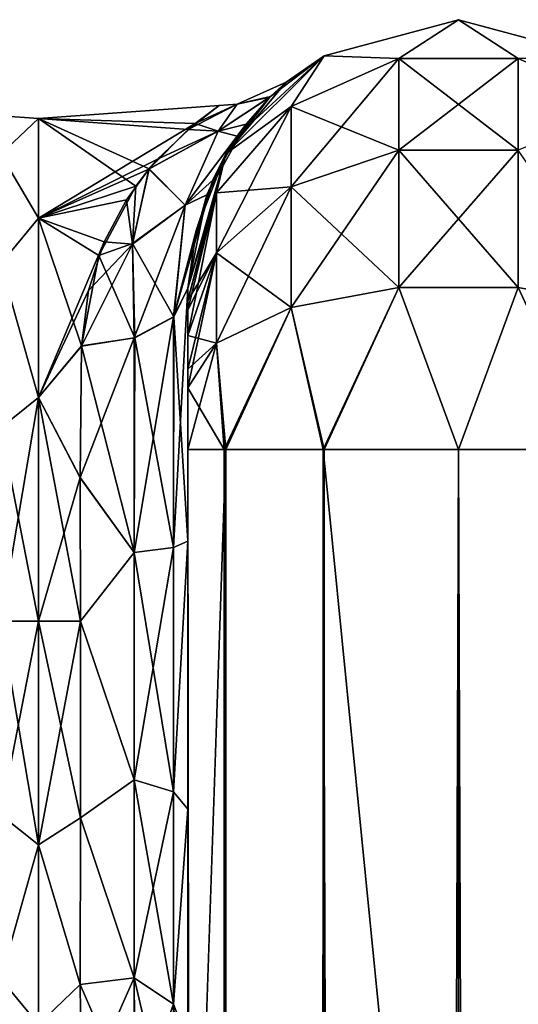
# Model space of a CAD drawing. Extents: x -23 to 470, y -1800 to 0.
# Tile 187 of 256: x 95 to 118, y -46 to 0. Entities that reach past the tile are written whole.
import ezdxf

# ---------------------------------------------------------------- set-up
doc = ezdxf.new("R2010")
doc.units = 0
doc.header["$LTSCALE"] = 17.087905
for name, color, linetype in [('101', 7, 'CONTINUOUS'), ('102', 7, 'CONTINUOUS'), ('105', 7, 'CONTINUOUS'), ('106', 7, 'CONTINUOUS'), ('116', 7, 'CONTINUOUS'), ('117', 7, 'CONTINUOUS'), ('118', 7, 'CONTINUOUS'), ('129', 7, 'CONTINUOUS'), ('70', 7, 'CONTINUOUS'), ('75', 7, 'CONTINUOUS'), ('76', 7, 'CONTINUOUS'), ('85', 7, 'CONTINUOUS'), ('86', 7, 'CONTINUOUS'), ('89', 7, 'CONTINUOUS'), ('90', 7, 'CONTINUOUS')]:
    doc.layers.add(name, color=color, linetype=linetype)

msp = doc.modelspace()

# ---------------------------------------------------------------- linework, layer by layer
at = {"layer": '101', "linetype": 'CONTINUOUS'}
for points in [[(115.05, -20, 115.1), (121.35, -1780, 113.412), (121.35, -20, 113.412), (115.05, -20, 115.1)], [(121.35, -1780, 113.412), (115.05, -20, 115.1), (115.05, -83.45, 115.1), (121.35, -1780, 113.412)]]:
    msp.add_3dface(points, dxfattribs=at)
at = {"layer": '102', "linetype": 'CONTINUOUS'}
for points in [[(102.45, -20, 102.5), (102.45, -71.85, 102.5), (104.138, -1780, 108.8), (102.45, -20, 102.5)], [(102.45, -20, 102.5), (104.138, -1780, 108.8), (104.138, -20, 108.8), (102.45, -20, 102.5)], [(104.138, -1780, 108.8), (108.747, -1780, 113.41), (104.138, -20, 108.8), (104.138, -1780, 108.8)], [(108.747, -1780, 113.41), (108.747, -20, 113.41), (104.138, -20, 108.8), (108.747, -1780, 113.41)], [(108.747, -1780, 113.41), (115.05, -1780, 115.1), (108.747, -20, 113.41), (108.747, -1780, 113.41)], [(108.747, -20, 113.41), (115.05, -1780, 115.1), (115.05, -1716.55, 115.1), (108.747, -20, 113.41)], [(115.05, -20, 115.1), (108.747, -20, 113.41), (115.05, -83.45, 115.1), (115.05, -20, 115.1)], [(108.747, -20, 113.41), (115.05, -1716.55, 115.1), (115.05, -83.45, 115.1), (108.747, -20, 113.41)]]:
    msp.add_3dface(points, dxfattribs=at)
at = {"layer": '105', "linetype": 'CONTINUOUS'}
for points in [[(121.3, -1780, -113.325), (115.05, -1780, -115), (121.3, -20, -113.325), (121.3, -1780, -113.325)], [(121.3, -20, -113.325), (115.05, -1780, -115), (115.05, -1716.55, -115), (121.3, -20, -113.325)], [(115.05, -20, -115), (121.3, -20, -113.325), (115.05, -83.45, -115), (115.05, -20, -115)], [(115.05, -83.45, -115), (121.3, -20, -113.325), (115.05, -1716.55, -115), (115.05, -83.45, -115)]]:
    msp.add_3dface(points, dxfattribs=at)
at = {"layer": '106', "linetype": 'CONTINUOUS'}
for points in [[(102.45, -71.85, -102.5), (102.45, -20, -102.5), (104.225, -20, -108.75), (102.45, -71.85, -102.5)], [(102.45, -1728.15, -102.5), (102.45, -71.85, -102.5), (104.225, -20, -108.75), (102.45, -1728.15, -102.5)], [(102.45, -1780, -102.5), (102.45, -1728.15, -102.5), (104.225, -20, -108.75), (102.45, -1780, -102.5)], [(104.225, -1780, -108.75), (102.45, -1780, -102.5), (104.225, -20, -108.75), (104.225, -1780, -108.75)], [(108.797, -1780, -113.323), (104.225, -1780, -108.75), (108.797, -20, -113.323), (108.797, -1780, -113.323)], [(104.225, -1780, -108.75), (104.225, -20, -108.75), (108.797, -20, -113.323), (104.225, -1780, -108.75)], [(108.797, -1780, -113.323), (108.797, -20, -113.323), (115.05, -20, -115), (108.797, -1780, -113.323)], [(108.797, -1780, -113.323), (115.05, -20, -115), (115.05, -83.45, -115), (108.797, -1780, -113.323)]]:
    msp.add_3dface(points, dxfattribs=at)
at = {"layer": '116', "linetype": 'CONTINUOUS'}
for points in [[(108.8, -1.675, -95), (115.05, 0, -95), (112.268, -1.806, -102.519), (108.8, -1.675, -95)], [(112.268, -1.806, -102.519), (115.05, 0, -95), (117.832, -1.806, -102.519), (112.268, -1.806, -102.519)], [(115.05, 0, -95), (121.3, -1.675, -95), (117.832, -1.806, -102.519), (115.05, 0, -95)], [(104.225, -6.25, -95), (108.8, -1.675, -95), (107.256, -4.037, -101.598), (104.225, -6.25, -95)], [(107.256, -4.037, -101.598), (108.8, -1.675, -95), (112.268, -1.806, -102.519), (107.256, -4.037, -101.598)], [(107.256, -4.037, -101.598), (112.268, -1.806, -102.519), (107.256, -7.781, -107.209), (107.256, -4.037, -101.598)], [(112.268, -1.806, -102.519), (112.268, -6.074, -108.915), (107.256, -7.781, -107.209), (112.268, -1.806, -102.519)], [(112.268, -1.806, -102.519), (117.832, -1.806, -102.519), (112.268, -6.074, -108.915), (112.268, -1.806, -102.519)], [(117.832, -1.806, -102.519), (117.832, -6.074, -108.915), (112.268, -6.074, -108.915), (117.832, -1.806, -102.519)], [(117.832, -1.806, -102.519), (121.3, -1.675, -95), (122.844, -4.037, -101.598), (117.832, -1.806, -102.519)], [(117.832, -1.806, -102.519), (122.844, -4.037, -101.598), (117.832, -6.074, -108.915), (117.832, -1.806, -102.519)], [(103.788, -8.056, -99.936), (104.225, -6.25, -95), (107.256, -4.037, -101.598), (103.788, -8.056, -99.936)], [(103.788, -8.056, -99.936), (107.256, -4.037, -101.598), (103.788, -10.858, -104.135), (103.788, -8.056, -99.936)], [(107.256, -4.037, -101.598), (107.256, -7.781, -107.209), (103.788, -10.858, -104.135), (107.256, -4.037, -101.598)], [(102.45, -13.067, -97.86), (102.45, -12.5, -95), (104.225, -6.25, -95), (102.45, -13.067, -97.86)], [(102.45, -13.067, -97.86), (104.225, -6.25, -95), (103.788, -8.056, -99.936), (102.45, -13.067, -97.86)], [(112.268, -12.466, -113.188), (107.256, -13.39, -110.958), (112.268, -6.074, -108.915), (112.268, -12.466, -113.188)], [(112.268, -6.074, -108.915), (107.256, -13.39, -110.958), (107.256, -7.781, -107.209), (112.268, -6.074, -108.915)], [(117.832, -12.466, -113.188), (112.268, -12.466, -113.188), (117.832, -6.074, -108.915), (117.832, -12.466, -113.188)], [(117.832, -6.074, -108.915), (112.268, -12.466, -113.188), (112.268, -6.074, -108.915), (117.832, -6.074, -108.915)], [(107.256, -13.39, -110.958), (103.788, -15.054, -106.94), (107.256, -7.781, -107.209), (107.256, -13.39, -110.958)], [(107.256, -7.781, -107.209), (103.788, -15.054, -106.94), (103.788, -10.858, -104.135), (107.256, -7.781, -107.209)], [(102.45, -14.695, -100.301), (102.45, -13.5, -98.734), (103.788, -8.056, -99.936), (102.45, -14.695, -100.301)], [(102.45, -14.695, -100.301), (103.788, -8.056, -99.936), (103.788, -10.858, -104.135), (102.45, -14.695, -100.301)], [(102.45, -13.5, -98.734), (102.45, -13.067, -97.86), (103.788, -8.056, -99.936), (102.45, -13.5, -98.734)], [(102.45, -17.135, -101.931), (102.45, -16.266, -101.5), (103.788, -10.858, -104.135), (102.45, -17.135, -101.931)], [(103.788, -15.054, -106.94), (102.45, -17.135, -101.931), (103.788, -10.858, -104.135), (103.788, -15.054, -106.94)], [(102.45, -16.266, -101.5), (102.45, -14.695, -100.301), (103.788, -10.858, -104.135), (102.45, -16.266, -101.5)], [(112.268, -12.466, -113.188), (108.797, -20, -113.323), (107.256, -13.39, -110.958), (112.268, -12.466, -113.188)], [(115.05, -20, -115), (108.797, -20, -113.323), (112.268, -12.466, -113.188), (115.05, -20, -115)], [(117.832, -12.466, -113.188), (115.05, -20, -115), (112.268, -12.466, -113.188), (117.832, -12.466, -113.188)], [(121.3, -20, -113.325), (115.05, -20, -115), (117.832, -12.466, -113.188), (121.3, -20, -113.325)], [(107.256, -13.39, -110.958), (104.225, -20, -108.75), (103.788, -15.054, -106.94), (107.256, -13.39, -110.958)], [(108.797, -20, -113.323), (104.225, -20, -108.75), (107.256, -13.39, -110.958), (108.797, -20, -113.323)], [(102.45, -20, -102.5), (102.45, -17.135, -101.931), (103.788, -15.054, -106.94), (102.45, -20, -102.5)], [(104.225, -20, -108.75), (102.45, -20, -102.5), (103.788, -15.054, -106.94), (104.225, -20, -108.75)]]:
    msp.add_3dface(points, dxfattribs=at)
at = {"layer": '117', "linetype": 'CONTINUOUS'}
for points in [[(108.8, -1.675, 95), (115.05, 0, 95), (108.8, -1.675, -95), (108.8, -1.675, 95)], [(115.05, 0, 95), (115.05, 0, -95), (108.8, -1.675, -95), (115.05, 0, 95)], [(115.05, 0, 95), (121.3, -1.675, 95), (115.05, 0, -95), (115.05, 0, 95)], [(121.3, -1.675, 95), (121.3, -1.675, -95), (115.05, 0, -95), (121.3, -1.675, 95)], [(104.225, -6.25, 95), (108.8, -1.675, 95), (104.752, -5.415, 13.962), (104.225, -6.25, 95)], [(108.8, -1.675, -95), (104.225, -6.25, -95), (107.028, -2.913, -2.043), (108.8, -1.675, -95)], [(104.752, -5.415, 13.962), (108.8, -1.675, 95), (106.293, -3.58, 7.603), (104.752, -5.415, 13.962)], [(106.293, -3.58, 7.603), (108.8, -1.675, 95), (107.028, -2.913, -2.043), (106.293, -3.58, 7.603)], [(108.8, -1.675, 95), (108.8, -1.675, -95), (107.028, -2.913, -2.043), (108.8, -1.675, 95)], [(107.028, -2.913, -2.043), (104.225, -6.25, -95), (106.27, -3.602, -7.693), (107.028, -2.913, -2.043)], [(106.27, -3.602, -7.693), (104.225, -6.25, -95), (105.158, -4.858, -12.44), (106.27, -3.602, -7.693)], [(105.158, -4.858, -12.44), (104.225, -6.25, -95), (103.33, -8.154, -19.369), (105.158, -4.858, -12.44)], [(103.608, -7.467, 18.239), (104.225, -6.25, 95), (104.752, -5.415, 13.962), (103.608, -7.467, 18.239)], [(104.225, -6.25, -95), (102.45, -12.5, -95), (103.33, -8.154, -19.369), (104.225, -6.25, -95)], [(102.45, -12.5, 24.51), (102.45, -12.5, 95), (104.225, -6.25, 95), (102.45, -12.5, 24.51)], [(102.45, -12.5, 24.51), (104.225, -6.25, 95), (102.854, -9.761, 21.613), (102.45, -12.5, 24.51)], [(102.854, -9.761, 21.613), (104.225, -6.25, 95), (103.608, -7.467, 18.239), (102.854, -9.761, 21.613)], [(102.45, -12.5, -95), (102.45, -12.5, -24.51), (103.33, -8.154, -19.369), (102.45, -12.5, -95)]]:
    msp.add_3dface(points, dxfattribs=at)
at = {"layer": '118', "linetype": 'CONTINUOUS'}
for points in [[(115.05, 0, 95), (108.8, -1.675, 95), (112.268, -1.806, 102.519), (115.05, 0, 95)], [(117.832, -1.806, 102.519), (115.05, 0, 95), (112.268, -1.806, 102.519), (117.832, -1.806, 102.519)], [(121.3, -1.675, 95), (115.05, 0, 95), (117.832, -1.806, 102.519), (121.3, -1.675, 95)], [(108.8, -1.675, 95), (104.225, -6.25, 95), (107.256, -4.037, 101.598), (108.8, -1.675, 95)], [(112.268, -1.806, 102.519), (108.8, -1.675, 95), (107.256, -4.037, 101.598), (112.268, -1.806, 102.519)], [(112.268, -1.806, 102.519), (107.256, -4.037, 101.598), (112.268, -6.074, 108.915), (112.268, -1.806, 102.519)], [(117.832, -1.806, 102.519), (112.268, -1.806, 102.519), (117.832, -6.074, 108.915), (117.832, -1.806, 102.519)], [(117.832, -6.074, 108.915), (112.268, -1.806, 102.519), (112.268, -6.074, 108.915), (117.832, -6.074, 108.915)], [(107.256, -4.037, 101.598), (104.225, -6.25, 95), (103.788, -8.056, 99.936), (107.256, -4.037, 101.598)], [(107.256, -4.037, 101.598), (103.788, -8.056, 99.936), (107.256, -7.781, 107.209), (107.256, -4.037, 101.598)], [(112.268, -6.074, 108.915), (107.256, -4.037, 101.598), (107.256, -7.781, 107.209), (112.268, -6.074, 108.915)], [(104.225, -6.25, 95), (102.45, -12.5, 95), (103.788, -8.056, 99.936), (104.225, -6.25, 95)], [(112.268, -12.466, 113.188), (112.268, -6.074, 108.915), (107.256, -7.781, 107.209), (112.268, -12.466, 113.188)], [(112.268, -12.466, 113.188), (117.832, -12.466, 113.188), (112.268, -6.074, 108.915), (112.268, -12.466, 113.188)], [(117.832, -12.466, 113.188), (117.832, -6.074, 108.915), (112.268, -6.074, 108.915), (117.832, -12.466, 113.188)], [(117.832, -12.466, 113.188), (122.844, -13.39, 110.958), (117.832, -6.074, 108.915), (117.832, -12.466, 113.188)], [(107.256, -13.39, 110.958), (107.256, -7.781, 107.209), (103.788, -10.858, 104.135), (107.256, -13.39, 110.958)], [(107.256, -7.781, 107.209), (103.788, -8.056, 99.936), (103.788, -10.858, 104.135), (107.256, -7.781, 107.209)], [(107.256, -13.39, 110.958), (112.268, -12.466, 113.188), (107.256, -7.781, 107.209), (107.256, -13.39, 110.958)], [(102.45, -12.5, 95), (102.45, -13.067, 97.86), (103.788, -8.056, 99.936), (102.45, -12.5, 95)], [(103.788, -8.056, 99.936), (102.45, -13.067, 97.86), (103.788, -10.858, 104.135), (103.788, -8.056, 99.936)], [(102.45, -13.067, 97.86), (102.45, -13.5, 98.734), (103.788, -10.858, 104.135), (102.45, -13.067, 97.86)], [(102.45, -13.5, 98.734), (102.45, -14.695, 100.301), (103.788, -10.858, 104.135), (102.45, -13.5, 98.734)], [(102.45, -14.695, 100.301), (103.788, -15.054, 106.94), (103.788, -10.858, 104.135), (102.45, -14.695, 100.301)], [(103.788, -15.054, 106.94), (107.256, -13.39, 110.958), (103.788, -10.858, 104.135), (103.788, -15.054, 106.94)], [(107.256, -13.39, 110.958), (108.747, -20, 113.41), (112.268, -12.466, 113.188), (107.256, -13.39, 110.958)], [(108.747, -20, 113.41), (115.05, -20, 115.1), (112.268, -12.466, 113.188), (108.747, -20, 113.41)], [(112.268, -12.466, 113.188), (115.05, -20, 115.1), (117.832, -12.466, 113.188), (112.268, -12.466, 113.188)], [(117.832, -12.466, 113.188), (115.05, -20, 115.1), (121.35, -20, 113.412), (117.832, -12.466, 113.188)], [(122.844, -13.39, 110.958), (117.832, -12.466, 113.188), (121.35, -20, 113.412), (122.844, -13.39, 110.958)], [(103.788, -15.054, 106.94), (104.138, -20, 108.8), (107.256, -13.39, 110.958), (103.788, -15.054, 106.94)], [(104.138, -20, 108.8), (108.747, -20, 113.41), (107.256, -13.39, 110.958), (104.138, -20, 108.8)], [(102.45, -14.695, 100.301), (102.45, -16.266, 101.5), (103.788, -15.054, 106.94), (102.45, -14.695, 100.301)], [(102.45, -16.266, 101.5), (102.45, -17.135, 101.931), (103.788, -15.054, 106.94), (102.45, -16.266, 101.5)], [(102.45, -17.135, 101.931), (104.138, -20, 108.8), (103.788, -15.054, 106.94), (102.45, -17.135, 101.931)], [(102.45, -17.135, 101.931), (102.45, -20, 102.5), (104.138, -20, 108.8), (102.45, -17.135, 101.931)]]:
    msp.add_3dface(points, dxfattribs=at)
at = {"layer": '129', "linetype": 'CONTINUOUS'}
for points in [[(106.293, -3.58, 7.603), (107.028, -2.913, -2.043), (104.741, -3.931, 0.004), (106.293, -3.58, 7.603)], [(107.028, -2.913, -2.043), (106.27, -3.602, -7.693), (104.741, -3.931, 0.004), (107.028, -2.913, -2.043)], [(104.752, -5.415, 13.962), (106.293, -3.58, 7.603), (103.867, -5.185, 8.375), (104.752, -5.415, 13.962)], [(103.867, -5.185, 8.375), (106.293, -3.58, 7.603), (104.741, -3.931, 0.004), (103.867, -5.185, 8.375)], [(106.27, -3.602, -7.693), (105.158, -4.858, -12.44), (103.868, -5.184, -8.371), (106.27, -3.602, -7.693)], [(104.741, -3.931, 0.004), (106.27, -3.602, -7.693), (103.868, -5.184, -8.371), (104.741, -3.931, 0.004)], [(102.463, -5.113, -7.225), (103.915, -4.001, 0.16), (104.741, -3.931, 0.004), (102.463, -5.113, -7.225)], [(102.463, -5.113, -7.225), (104.741, -3.931, 0.004), (103.868, -5.184, -8.371), (102.463, -5.113, -7.225)], [(103.915, -4.001, 0.16), (102.79, -4.839, 6.292), (104.741, -3.931, 0.004), (103.915, -4.001, 0.16)], [(102.79, -4.839, 6.292), (103.867, -5.185, 8.375), (104.741, -3.931, 0.004), (102.79, -4.839, 6.292)], [(102.79, -4.839, 6.292), (101.035, -6.499, 10.664), (103.867, -5.185, 8.375), (102.79, -4.839, 6.292)], [(105.158, -4.858, -12.44), (103.33, -8.154, -19.369), (102.32, -8.627, -16.127), (105.158, -4.858, -12.44)], [(103.868, -5.184, -8.371), (105.158, -4.858, -12.44), (102.32, -8.627, -16.127), (103.868, -5.184, -8.371)], [(101.035, -6.499, 10.664), (100.634, -6.963, 11.552), (103.867, -5.185, 8.375), (101.035, -6.499, 10.664)], [(100.634, -6.963, 11.552), (102.32, -8.629, 16.129), (103.867, -5.185, 8.375), (100.634, -6.963, 11.552)], [(100.649, -6.943, -11.516), (102.463, -5.113, -7.225), (103.868, -5.184, -8.371), (100.649, -6.943, -11.516)], [(100.649, -6.943, -11.516), (103.868, -5.184, -8.371), (102.32, -8.627, -16.127), (100.649, -6.943, -11.516)], [(102.32, -8.629, 16.129), (104.752, -5.415, 13.962), (103.867, -5.185, 8.375), (102.32, -8.629, 16.129)], [(103.608, -7.467, 18.239), (104.752, -5.415, 13.962), (102.32, -8.629, 16.129), (103.608, -7.467, 18.239)], [(100.634, -6.963, 11.552), (99.592, -8.383, 13.827), (99.871, -10.442, 16.644), (100.634, -6.963, 11.552)], [(102.32, -8.629, 16.129), (100.634, -6.963, 11.552), (99.871, -10.442, 16.644), (102.32, -8.629, 16.129)], [(100.026, -7.748, -12.878), (100.649, -6.943, -11.516), (99.874, -10.413, -16.607), (100.026, -7.748, -12.878)], [(100.649, -6.943, -11.516), (102.32, -8.627, -16.127), (99.874, -10.413, -16.607), (100.649, -6.943, -11.516)], [(98.301, -10.969, -16.91), (100.026, -7.748, -12.878), (99.874, -10.413, -16.607), (98.301, -10.969, -16.91)], [(102.854, -9.761, 21.613), (103.608, -7.467, 18.239), (101.781, -13.836, 22.398), (102.854, -9.761, 21.613)], [(101.781, -13.836, 22.398), (103.608, -7.467, 18.239), (102.32, -8.629, 16.129), (101.781, -13.836, 22.398)], [(103.33, -8.154, -19.369), (102.45, -12.5, -24.51), (101.793, -13.825, -22.415), (103.33, -8.154, -19.369)], [(103.33, -8.154, -19.369), (101.793, -13.825, -22.415), (102.32, -8.627, -16.127), (103.33, -8.154, -19.369)], [(99.592, -8.383, 13.827), (98.554, -10.338, 16.25), (99.871, -10.442, 16.644), (99.592, -8.383, 13.827)], [(99.947, -14.815, 20.849), (102.32, -8.629, 16.129), (99.871, -10.442, 16.644), (99.947, -14.815, 20.849)], [(102.32, -8.627, -16.127), (101.793, -13.825, -22.415), (99.874, -10.413, -16.607), (102.32, -8.627, -16.127)], [(99.947, -14.815, 20.849), (101.781, -13.836, 22.398), (102.32, -8.629, 16.129), (99.947, -14.815, 20.849)], [(102.45, -12.5, 24.51), (102.854, -9.761, 21.613), (101.781, -13.836, 22.398), (102.45, -12.5, 24.51)], [(97.826, -12.607, 18.414), (97.5, -15.19, 20.295), (99.871, -10.442, 16.644), (97.826, -12.607, 18.414)], [(97.5, -15.19, 20.295), (99.947, -14.815, 20.849), (99.871, -10.442, 16.644), (97.5, -15.19, 20.295)], [(98.554, -10.338, 16.25), (97.826, -12.607, 18.414), (99.871, -10.442, 16.644), (98.554, -10.338, 16.25)], [(99.985, -14.803, -20.868), (98.301, -10.969, -16.91), (99.874, -10.413, -16.607), (99.985, -14.803, -20.868)], [(101.793, -13.825, -22.415), (99.985, -14.803, -20.868), (99.874, -10.413, -16.607), (101.793, -13.825, -22.415)], [(97.5, -15.178, -20.288), (98.301, -10.969, -16.91), (99.985, -14.803, -20.868), (97.5, -15.178, -20.288)]]:
    msp.add_3dface(points, dxfattribs=at)
at = {"layer": '70', "linetype": 'CONTINUOUS'}
for points in [[(102.45, -51.871, -45.579), (102.45, -51.872, -36.417), (102.45, -12.5, -95), (102.45, -51.871, -45.579)], [(102.45, -12.5, -95), (102.45, -51.872, -36.417), (102.45, -24.269, -28.753), (102.45, -12.5, -95)], [(102.45, -55.839, -53.801), (102.45, -51.871, -45.579), (102.45, -12.5, -95), (102.45, -55.839, -53.801)], [(102.45, -63.019, -59.492), (102.45, -55.839, -53.801), (102.45, -12.5, -95), (102.45, -63.019, -59.492)], [(102.45, -63.023, -63.507), (102.45, -63.019, -59.492), (102.45, -12.5, -95), (102.45, -63.023, -63.507)], [(102.45, -55.842, -69.196), (102.45, -63.023, -63.507), (102.45, -12.5, -95), (102.45, -55.842, -69.196)], [(102.45, -51.872, -77.417), (102.45, -55.842, -69.196), (102.45, -12.5, -95), (102.45, -51.872, -77.417)], [(102.45, -51.871, -86.579), (102.45, -51.872, -77.417), (102.45, -12.5, -95), (102.45, -51.871, -86.579)], [(102.45, -55.839, -94.801), (102.45, -51.871, -86.579), (102.45, -12.5, -95), (102.45, -55.839, -94.801)], [(102.45, -13.067, -97.86), (102.45, -55.839, -94.801), (102.45, -12.5, -95), (102.45, -13.067, -97.86)], [(102.45, -12.5, -24.51), (102.45, -12.5, -95), (102.45, -24.269, -28.753), (102.45, -12.5, -24.51)], [(102.45, -12.5, 95), (102.45, -12.5, 24.51), (102.45, -55.842, 94.804), (102.45, -12.5, 95)], [(102.45, -55.842, 94.804), (102.45, -12.5, 24.51), (102.45, -51.872, 86.583), (102.45, -55.842, 94.804)], [(102.45, -51.872, 86.583), (102.45, -12.5, 24.51), (102.45, -51.871, 77.421), (102.45, -51.872, 86.583)], [(102.45, -51.871, 77.421), (102.45, -12.5, 24.51), (102.45, -55.839, 69.199), (102.45, -51.871, 77.421)], [(102.45, -55.839, 69.199), (102.45, -12.5, 24.51), (102.45, -63.019, 63.508), (102.45, -55.839, 69.199)], [(102.45, -63.019, 63.508), (102.45, -12.5, 24.51), (102.45, -63.023, 59.493), (102.45, -63.019, 63.508)], [(102.45, -63.023, 59.493), (102.45, -12.5, 24.51), (102.45, -55.842, 53.804), (102.45, -63.023, 59.493)], [(102.45, -55.842, 53.804), (102.45, -12.5, 24.51), (102.45, -51.872, 45.583), (102.45, -55.842, 53.804)], [(102.45, -51.872, 45.583), (102.45, -12.5, 24.51), (102.45, -24.268, 28.753), (102.45, -51.872, 45.583)], [(102.45, -13.067, 97.86), (102.45, -12.5, 95), (102.45, -63.023, 100.493), (102.45, -13.067, 97.86)], [(102.45, -63.023, 100.493), (102.45, -12.5, 95), (102.45, -55.842, 94.804), (102.45, -63.023, 100.493)], [(102.45, -13.5, -98.734), (102.45, -55.839, -94.801), (102.45, -13.067, -97.86), (102.45, -13.5, -98.734)], [(102.45, -13.5, 98.734), (102.45, -13.067, 97.86), (102.45, -63.023, 100.493), (102.45, -13.5, 98.734)], [(102.45, -14.695, -100.301), (102.45, -55.839, -94.801), (102.45, -13.5, -98.734), (102.45, -14.695, -100.301)], [(102.45, -14.695, 100.301), (102.45, -13.5, 98.734), (102.45, -63.023, 100.493), (102.45, -14.695, 100.301)], [(102.45, -63.019, -100.492), (102.45, -55.839, -94.801), (102.45, -14.695, -100.301), (102.45, -63.019, -100.492)], [(102.45, -16.266, -101.5), (102.45, -63.019, -100.492), (102.45, -14.695, -100.301), (102.45, -16.266, -101.5)], [(102.45, -16.266, 101.5), (102.45, -14.695, 100.301), (102.45, -63.023, 100.493), (102.45, -16.266, 101.5)], [(102.45, -17.135, -101.931), (102.45, -63.019, -100.492), (102.45, -16.266, -101.5), (102.45, -17.135, -101.931)], [(102.45, -17.135, 101.931), (102.45, -16.266, 101.5), (102.45, -71.85, 102.5), (102.45, -17.135, 101.931)], [(102.45, -71.85, 102.5), (102.45, -16.266, 101.5), (102.45, -63.023, 100.493), (102.45, -71.85, 102.5)], [(102.45, -20, -102.5), (102.45, -63.019, -100.492), (102.45, -17.135, -101.931), (102.45, -20, -102.5)], [(102.45, -20, 102.5), (102.45, -17.135, 101.931), (102.45, -71.85, 102.5), (102.45, -20, 102.5)], [(102.45, -71.85, -102.5), (102.45, -63.019, -100.492), (102.45, -20, -102.5), (102.45, -71.85, -102.5)], [(102.45, -51.871, 36.421), (102.45, -51.872, 45.583), (102.45, -24.268, 28.753), (102.45, -51.871, 36.421)], [(102.45, -55.839, 28.199), (102.45, -51.871, 36.421), (102.45, -24.268, 28.753), (102.45, -55.839, 28.199)], [(102.45, -36.75, 27.648), (102.45, -55.839, 28.199), (102.45, -24.268, 28.753), (102.45, -36.75, 27.648)], [(102.45, -51.872, -36.417), (102.45, -55.842, -28.196), (102.45, -24.269, -28.753), (102.45, -51.872, -36.417)], [(102.45, -24.269, -28.753), (102.45, -55.842, -28.196), (102.45, -36.751, -27.648), (102.45, -24.269, -28.753)], [(102.45, -63.019, 22.508), (102.45, -55.839, 28.199), (102.45, -36.75, 27.648), (102.45, -63.019, 22.508)], [(102.45, -47.582, 21.378), (102.45, -63.019, 22.508), (102.45, -36.75, 27.648), (102.45, -47.582, 21.378)], [(102.45, -55.842, -28.196), (102.45, -63.023, -22.507), (102.45, -36.751, -27.648), (102.45, -55.842, -28.196)], [(102.45, -36.751, -27.648), (102.45, -63.023, -22.507), (102.45, -47.582, -21.378), (102.45, -36.751, -27.648)]]:
    msp.add_3dface(points, dxfattribs=at)
at = {"layer": '75', "linetype": 'CONTINUOUS'}
for points in [[(95.5, -4.602, -5.34), (95.5, -4.602, 5.341), (103.915, -4.001, 0.16), (95.5, -4.602, -5.34)], [(103.915, -4.001, 0.16), (95.5, -4.602, 5.341), (102.79, -4.839, 6.292), (103.915, -4.001, 0.16)], [(102.463, -5.113, -7.225), (95.5, -4.602, -5.34), (103.915, -4.001, 0.16), (102.463, -5.113, -7.225)], [(95.5, -4.602, 5.341), (95.5, -9.236, 14.964), (102.79, -4.839, 6.292), (95.5, -4.602, 5.341)], [(95.5, -9.236, -14.964), (95.5, -4.602, -5.34), (100.026, -7.748, -12.878), (95.5, -9.236, -14.964)], [(100.026, -7.748, -12.878), (95.5, -4.602, -5.34), (100.649, -6.943, -11.516), (100.026, -7.748, -12.878)], [(100.649, -6.943, -11.516), (95.5, -4.602, -5.34), (102.463, -5.113, -7.225), (100.649, -6.943, -11.516)], [(102.79, -4.839, 6.292), (95.5, -9.236, 14.964), (101.035, -6.499, 10.664), (102.79, -4.839, 6.292)], [(101.035, -6.499, 10.664), (95.5, -9.236, 14.964), (100.634, -6.963, 11.552), (101.035, -6.499, 10.664)], [(100.634, -6.963, 11.552), (95.5, -9.236, 14.964), (99.592, -8.383, 13.827), (100.634, -6.963, 11.552)], [(98.301, -10.969, -16.91), (95.5, -9.236, -14.964), (100.026, -7.748, -12.878), (98.301, -10.969, -16.91)], [(99.592, -8.383, 13.827), (95.5, -9.236, 14.964), (98.554, -10.338, 16.25), (99.592, -8.383, 13.827)], [(95.5, -9.236, 14.964), (95.5, -17.587, 21.623), (98.554, -10.338, 16.25), (95.5, -9.236, 14.964)], [(95.5, -17.587, -21.623), (95.5, -9.236, -14.964), (97.5, -15.178, -20.288), (95.5, -17.587, -21.623)], [(97.5, -15.178, -20.288), (95.5, -9.236, -14.964), (98.301, -10.969, -16.91), (97.5, -15.178, -20.288)], [(98.554, -10.338, 16.25), (95.5, -17.587, 21.623), (97.826, -12.607, 18.414), (98.554, -10.338, 16.25)], [(97.826, -12.607, 18.414), (95.5, -17.587, 21.623), (97.5, -15.19, 20.295), (97.826, -12.607, 18.414)], [(97.447, -21.322, -23.052), (95.5, -17.587, -21.623), (97.5, -15.178, -20.288), (97.447, -21.322, -23.052)], [(97.5, -15.19, 20.295), (95.5, -17.587, 21.623), (97.447, -21.315, 23.05), (97.5, -15.19, 20.295)], [(95.5, -17.587, 21.623), (95.5, -28, 24), (97.447, -21.315, 23.05), (95.5, -17.587, 21.623)], [(95.5, -28, -24), (95.5, -17.587, -21.623), (97.45, -28, -24), (95.5, -28, -24)], [(97.45, -28, -24), (95.5, -17.587, -21.623), (97.447, -21.322, -23.052), (97.45, -28, -24)], [(97.447, -21.315, 23.05), (95.5, -28, 24), (97.45, -28, 24), (97.447, -21.315, 23.05)]]:
    msp.add_3dface(points, dxfattribs=at)
at = {"layer": '76', "linetype": 'CONTINUOUS'}
for points in [[(97.45, -28, 24), (95.5, -28, 24), (95.5, -38.413, 21.623), (97.45, -28, 24)], [(95.5, -28, -24), (97.45, -28, -24), (97.45, -37.142, -22.191), (95.5, -28, -24)], [(95.5, -38.413, -21.623), (95.5, -28, -24), (97.45, -37.142, -22.191), (95.5, -38.413, -21.623)], [(97.45, -28, 24), (95.5, -38.413, 21.623), (97.45, -37.142, 22.191), (97.45, -28, 24)], [(97.446, -44.905, -17.036), (95.5, -38.413, -21.623), (97.45, -37.142, -22.191), (97.446, -44.905, -17.036)], [(97.45, -37.142, 22.191), (95.5, -38.413, 21.623), (97.446, -44.905, 17.036), (97.45, -37.142, 22.191)], [(95.5, -46.764, -14.964), (95.5, -38.413, -21.623), (97.446, -44.905, -17.036), (95.5, -46.764, -14.964)], [(95.5, -38.413, 21.623), (95.5, -46.764, 14.964), (97.446, -44.905, 17.036), (95.5, -38.413, 21.623)], [(97.5, -50.115, -9.323), (95.5, -46.764, -14.964), (97.446, -44.905, -17.036), (97.5, -50.115, -9.323)], [(97.446, -44.905, 17.036), (95.5, -46.764, 14.964), (97.5, -50.115, 9.323), (97.446, -44.905, 17.036)]]:
    msp.add_3dface(points, dxfattribs=at)
at = {"layer": '85', "linetype": 'CONTINUOUS'}
for points in [[(102.45, -24.268, 28.753), (102.45, -12.5, 24.51), (101.781, -24.566, 26.277), (102.45, -24.268, 28.753)], [(101.781, -24.566, 26.277), (102.45, -12.5, 24.51), (101.781, -13.836, 22.398), (101.781, -24.566, 26.277)], [(99.947, -24.803, 24.46), (101.781, -24.566, 26.277), (101.781, -13.836, 22.398), (99.947, -24.803, 24.46)], [(99.947, -24.803, 24.46), (101.781, -13.836, 22.398), (99.947, -14.815, 20.849), (99.947, -24.803, 24.46)], [(97.5, -15.19, 20.295), (97.447, -21.315, 23.05), (99.947, -14.815, 20.849), (97.5, -15.19, 20.295)], [(99.947, -14.815, 20.849), (97.447, -21.315, 23.05), (99.947, -24.803, 24.46), (99.947, -14.815, 20.849)], [(97.447, -21.315, 23.05), (97.45, -28, 24), (99.947, -24.803, 24.46), (97.447, -21.315, 23.05)], [(102.45, -36.75, 27.648), (102.45, -24.268, 28.753), (101.781, -35.932, 25.286), (102.45, -36.75, 27.648)], [(101.781, -35.932, 25.286), (102.45, -24.268, 28.753), (101.781, -24.566, 26.277), (101.781, -35.932, 25.286)], [(99.947, -24.803, 24.46), (99.947, -35.384, 23.537), (101.781, -24.566, 26.277), (99.947, -24.803, 24.46)], [(99.947, -35.384, 23.537), (101.781, -35.932, 25.286), (101.781, -24.566, 26.277), (99.947, -35.384, 23.537)], [(99.947, -24.803, 24.46), (97.45, -28, 24), (99.947, -35.384, 23.537), (99.947, -24.803, 24.46)], [(97.45, -28, 24), (97.45, -37.142, 22.191), (99.947, -35.384, 23.537), (97.45, -28, 24)], [(99.947, -35.384, 23.537), (97.45, -37.142, 22.191), (99.947, -44.595, 18.251), (99.947, -35.384, 23.537)], [(99.947, -35.384, 23.537), (99.947, -44.595, 18.251), (101.781, -35.932, 25.286), (99.947, -35.384, 23.537)], [(99.947, -44.595, 18.251), (101.781, -45.828, 19.607), (101.781, -35.932, 25.286), (99.947, -44.595, 18.251)], [(101.781, -45.828, 19.607), (102.45, -36.75, 27.648), (101.781, -35.932, 25.286), (101.781, -45.828, 19.607)], [(102.45, -47.582, 21.378), (102.45, -36.75, 27.648), (101.781, -45.828, 19.607), (102.45, -47.582, 21.378)], [(97.45, -37.142, 22.191), (97.446, -44.905, 17.036), (99.947, -44.595, 18.251), (97.45, -37.142, 22.191)], [(97.446, -44.905, 17.036), (97.5, -50.115, 9.323), (99.947, -44.595, 18.251), (97.446, -44.905, 17.036)], [(97.5, -50.115, 9.323), (99.994, -50.756, 9.593), (99.947, -44.595, 18.251), (97.5, -50.115, 9.323)], [(99.947, -44.595, 18.251), (99.994, -50.756, 9.593), (101.781, -45.828, 19.607), (99.947, -44.595, 18.251)], [(99.994, -50.756, 9.593), (101.797, -52.446, 10.305), (101.781, -45.828, 19.607), (99.994, -50.756, 9.593)], [(101.797, -52.446, 10.305), (102.45, -47.582, 21.378), (101.781, -45.828, 19.607), (101.797, -52.446, 10.305)]]:
    msp.add_3dface(points, dxfattribs=at)
at = {"layer": '86', "linetype": 'CONTINUOUS'}
for points in [[(102.45, -12.5, -24.51), (102.45, -24.269, -28.753), (101.793, -13.825, -22.415), (102.45, -12.5, -24.51)], [(99.985, -14.803, -20.868), (101.793, -13.825, -22.415), (101.781, -24.566, -26.277), (99.985, -14.803, -20.868)], [(101.793, -13.825, -22.415), (102.45, -24.269, -28.753), (101.781, -24.566, -26.277), (101.793, -13.825, -22.415)], [(99.947, -24.803, -24.46), (97.5, -15.178, -20.288), (99.985, -14.803, -20.868), (99.947, -24.803, -24.46)], [(99.947, -24.803, -24.46), (99.985, -14.803, -20.868), (101.781, -24.566, -26.277), (99.947, -24.803, -24.46)], [(97.447, -21.322, -23.052), (97.5, -15.178, -20.288), (99.947, -24.803, -24.46), (97.447, -21.322, -23.052)], [(97.45, -28, -24), (97.447, -21.322, -23.052), (99.947, -24.803, -24.46), (97.45, -28, -24)], [(102.45, -24.269, -28.753), (102.45, -36.751, -27.648), (101.781, -35.932, -25.286), (102.45, -24.269, -28.753)], [(101.781, -24.566, -26.277), (102.45, -24.269, -28.753), (101.781, -35.932, -25.286), (101.781, -24.566, -26.277)], [(99.947, -24.803, -24.46), (101.781, -24.566, -26.277), (101.781, -35.932, -25.286), (99.947, -24.803, -24.46)], [(99.947, -35.384, -23.537), (97.45, -28, -24), (99.947, -24.803, -24.46), (99.947, -35.384, -23.537)], [(99.947, -35.384, -23.537), (99.947, -24.803, -24.46), (101.781, -35.932, -25.286), (99.947, -35.384, -23.537)], [(97.45, -37.142, -22.191), (97.45, -28, -24), (99.947, -35.384, -23.537), (97.45, -37.142, -22.191)], [(99.947, -44.595, -18.251), (97.45, -37.142, -22.191), (99.947, -35.384, -23.537), (99.947, -44.595, -18.251)], [(99.947, -44.595, -18.251), (99.947, -35.384, -23.537), (101.781, -45.828, -19.607), (99.947, -44.595, -18.251)], [(99.947, -35.384, -23.537), (101.781, -35.932, -25.286), (101.781, -45.828, -19.607), (99.947, -35.384, -23.537)], [(101.781, -35.932, -25.286), (102.45, -36.751, -27.648), (101.781, -45.828, -19.607), (101.781, -35.932, -25.286)], [(102.45, -36.751, -27.648), (102.45, -47.582, -21.378), (101.781, -45.828, -19.607), (102.45, -36.751, -27.648)], [(97.446, -44.905, -17.036), (97.45, -37.142, -22.191), (99.947, -44.595, -18.251), (97.446, -44.905, -17.036)], [(99.947, -50.731, -9.582), (97.446, -44.905, -17.036), (99.947, -44.595, -18.251), (99.947, -50.731, -9.582)], [(97.5, -50.115, -9.323), (97.446, -44.905, -17.036), (99.947, -50.731, -9.582), (97.5, -50.115, -9.323)], [(99.947, -44.595, -18.251), (101.781, -45.828, -19.607), (101.781, -52.42, -10.294), (99.947, -44.595, -18.251)], [(99.947, -44.595, -18.251), (101.781, -52.42, -10.294), (99.947, -50.731, -9.582), (99.947, -44.595, -18.251)], [(102.45, -47.582, -21.378), (102.45, -54.723, -11.265), (101.781, -45.828, -19.607), (102.45, -47.582, -21.378)], [(101.781, -45.828, -19.607), (102.45, -54.723, -11.265), (101.781, -52.42, -10.294), (101.781, -45.828, -19.607)]]:
    msp.add_3dface(points, dxfattribs=at)
at = {"layer": '89', "linetype": 'CONTINUOUS'}
for points in [[(95.5, -4.602, 5.341), (95.5, -4.602, -5.34), (93.75, -4.469, 0), (95.5, -4.602, 5.341)], [(95.5, -4.602, 5.341), (93.75, -4.469, 0), (93.75, -6.26, 9.005), (95.5, -4.602, 5.341)], [(95.5, -4.602, -5.34), (93.75, -6.26, -9.005), (93.75, -4.469, 0), (95.5, -4.602, -5.34)], [(95.5, -9.236, 14.964), (95.5, -4.602, 5.341), (93.75, -6.26, 9.005), (95.5, -9.236, 14.964)], [(95.5, -4.602, -5.34), (95.5, -9.236, -14.964), (93.75, -6.26, -9.005), (95.5, -4.602, -5.34)], [(95.5, -9.236, 14.964), (93.75, -6.26, 9.005), (93.75, -11.361, 16.639), (95.5, -9.236, 14.964)], [(95.5, -9.236, -14.964), (93.75, -11.361, -16.639), (93.75, -6.26, -9.005), (95.5, -9.236, -14.964)], [(95.5, -17.587, 21.623), (95.5, -9.236, 14.964), (93.75, -11.361, 16.639), (95.5, -17.587, 21.623)], [(95.5, -9.236, -14.964), (95.5, -17.587, -21.623), (93.75, -11.361, -16.639), (95.5, -9.236, -14.964)], [(95.5, -17.587, 21.623), (93.75, -11.361, 16.639), (93.75, -18.995, 21.74), (95.5, -17.587, 21.623)], [(95.5, -17.587, -21.623), (93.75, -18.995, -21.74), (93.75, -11.361, -16.639), (95.5, -17.587, -21.623)], [(95.5, -28, 24), (95.5, -17.587, 21.623), (93.75, -28, 23.531), (95.5, -28, 24)], [(93.75, -28, 23.531), (95.5, -17.587, 21.623), (93.75, -18.995, 21.74), (93.75, -28, 23.531)], [(95.5, -17.587, -21.623), (95.5, -28, -24), (93.75, -18.995, -21.74), (95.5, -17.587, -21.623)], [(95.5, -28, -24), (93.75, -28, -23.531), (93.75, -18.995, -21.74), (95.5, -28, -24)]]:
    msp.add_3dface(points, dxfattribs=at)
at = {"layer": '90', "linetype": 'CONTINUOUS'}
for points in [[(95.5, -38.413, 21.623), (95.5, -28, 24), (93.75, -37.005, 21.74), (95.5, -38.413, 21.623)], [(95.5, -28, 24), (93.75, -28, 23.531), (93.75, -37.005, 21.74), (95.5, -28, 24)], [(95.5, -28, -24), (95.5, -38.413, -21.623), (93.75, -28, -23.531), (95.5, -28, -24)], [(95.5, -38.413, -21.623), (93.75, -37.005, -21.74), (93.75, -28, -23.531), (95.5, -38.413, -21.623)], [(95.5, -38.413, -21.623), (93.75, -44.639, -16.639), (93.75, -37.005, -21.74), (95.5, -38.413, -21.623)], [(95.5, -38.413, 21.623), (93.75, -37.005, 21.74), (93.75, -44.639, 16.639), (95.5, -38.413, 21.623)], [(95.5, -38.413, -21.623), (95.5, -46.764, -14.964), (93.75, -44.639, -16.639), (95.5, -38.413, -21.623)], [(95.5, -46.764, 14.964), (95.5, -38.413, 21.623), (93.75, -44.639, 16.639), (95.5, -46.764, 14.964)], [(95.5, -46.764, -14.964), (93.75, -49.74, -9.005), (93.75, -44.639, -16.639), (95.5, -46.764, -14.964)], [(95.5, -46.764, 14.964), (93.75, -44.639, 16.639), (93.75, -49.74, 9.005), (95.5, -46.764, 14.964)]]:
    msp.add_3dface(points, dxfattribs=at)

doc.saveas('drawing.dxf')
